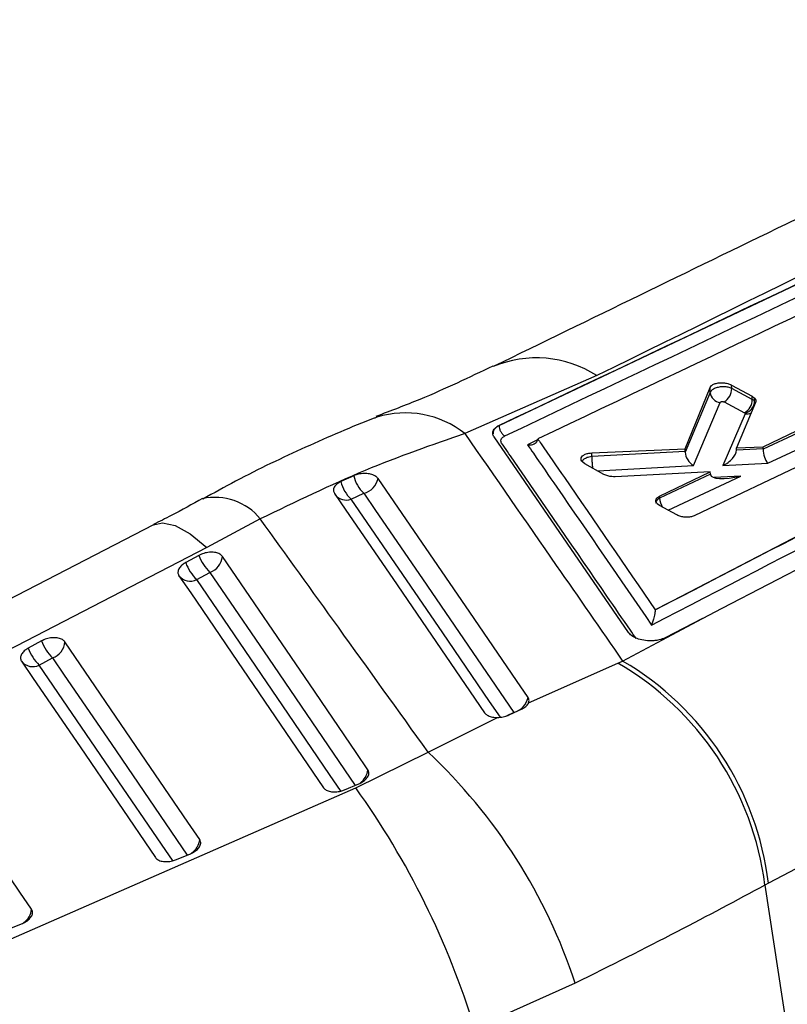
# Model space of a CAD drawing. Header units: millimetres. Extents: x 19 to 411, y 18 to 285.
# Tile 5 of 58: x 36 to 49, y 92 to 109. Entities that reach past the tile are written whole.
import ezdxf

# ---------------------------------------------------------------- set-up
doc = ezdxf.new("R2010")
doc.units = ezdxf.units.MM

msp = doc.modelspace()

# ---------------------------------------------------------------- linework, layer by layer
at = {"color": 7, "linetype": 'Continuous', "lineweight": 25}
for p, q in [((44.258375, 102.234542), (58.035016, 108.75423)), ((47.051918, 98.938747), (61.695402, 106.531763)), ((46.005108, 103.123742), (43.644212, 102.088319)), ((66.070291, 103.050154), (49.077576, 94.047131)), ((47.584791, 101.817936), (48.032017, 102.911503)), ((48.035911, 102.821778), (47.587346, 101.753794)), ((48.035911, 102.821778), (48.032017, 102.911503)), ((48.418524, 102.956095), (48.784797, 102.753762)), ((48.421304, 102.89198), (48.418524, 102.956095)), ((48.787179, 102.698847), (48.421304, 102.89198)), ((47.738859, 101.514414), (48.213428, 102.644317)), ((48.282674, 102.653073), (48.64867, 102.459871)), ((48.846164, 102.644537), (48.503745, 101.830288)), ((48.784797, 102.753762), (48.827275, 102.721816)), ((48.787179, 102.698847), (48.784797, 102.753762)), ((48.829614, 102.667884), (48.827275, 102.721816)), ((48.64867, 102.459871), (48.655895, 102.454632)), ((48.659255, 102.441205), (48.259257, 101.514964)), ((48.655895, 102.454632), (48.659255, 102.441205)), ((44.258547, 102.230583), (44.258373, 102.234571)), ((48.981281, 101.850618), (49.592938, 102.141158)), ((46.574474, 98.529081), (44.167105, 102.027725)), ((49.594925, 102.095314), (48.982832, 101.807244)), ((45.916683, 101.742382), (47.584791, 101.817936)), ((47.586869, 101.770031), (45.919496, 101.677518)), ((47.586869, 101.770031), (47.584791, 101.817936)), ((50.225842, 101.792978), (47.761982, 100.620204)), ((48.503745, 101.830288), (48.981281, 101.850618)), ((48.505357, 101.79312), (48.503745, 101.830288)), ((48.982791, 101.815827), (48.505417, 101.791545)), ((48.982791, 101.815827), (48.981281, 101.850618)), ((49.066165, 101.556015), (49.721156, 101.864273)), ((45.919496, 101.677518), (45.916683, 101.742382)), ((45.919496, 101.677518), (45.919413, 101.677482)), ((45.790738, 101.548419), (45.753163, 101.575532)), ((46.13289, 101.357949), (45.790738, 101.548419)), ((48.036113, 101.401685), (46.333694, 101.317056)), ((47.128975, 100.970841), (48.036113, 101.401685)), ((48.037814, 101.362485), (48.036113, 101.401685)), ((48.259257, 101.514964), (49.066165, 101.556015)), ((41.65554, 101.334135), (41.424456, 101.228297)), ((48.037814, 101.362485), (47.13051, 100.935469)), ((41.609462, 100.915893), (41.83698, 101.019639)), ((47.13051, 100.935469), (47.128975, 100.970841)), ((47.128102, 100.80477), (47.088166, 100.834158)), ((47.438205, 100.632636), (47.128102, 100.80477)), ((39.984458, 100.560626), (39.027479, 100.052663)), ((38.074803, 100.457214), (30.725389, 96.661807)), ((38.886553, 99.909109), (38.649105, 99.780202)), ((38.845829, 99.476904), (39.083277, 99.605812)), ((47.051694, 98.934494), (47.051918, 98.938747)), ((46.46859, 98.02134), (47.898194, 98.783181)), ((47.898194, 98.783181), (47.2307, 98.436888)), ((36.069835, 98.379939), (35.832385, 98.251033)), ((36.029115, 97.947745), (36.266564, 98.076654)), ((44.786566, 97.272972), (46.381449, 97.984224)), ((46.381449, 97.984224), (46.46859, 98.02134)), ((42.987918, 96.392856), (44.230517, 97.010771)), ((44.435094, 97.056228), (44.670079, 97.167335)), ((41.693158, 95.753669), (42.987918, 96.392856)), ((41.4918, 95.718612), (41.745464, 95.823737)), ((34.531486, 92.619334), (41.693158, 95.753669)), ((38.482723, 94.471618), (38.736389, 94.576743)), ((49.077576, 94.047131), (49.015895, 94.014184)), ((49.015895, 94.014184), (49.406747, 91.450263)), ((35.473642, 93.224716), (35.727307, 93.329832)), ((45.618816, 92.260149), (43.819453, 91.458515))]:
    msp.add_line(p, q, dxfattribs=at)
at = {"color": 8, "linetype": 'Continuous', "lineweight": 25}
for p, q in [((44.945262, 101.974204), (44.765744, 101.888977)), ((46.022865, 101.419198), (47.738859, 101.514414)), ((47.284943, 100.717714), (48.584041, 101.329113)), ((48.584041, 101.329113), (48.105363, 101.300862)), ((44.523155, 97.102948), (44.39696, 97.042378))]:
    msp.add_line(p, q, dxfattribs=at)
at = {"color": 7, "linetype": 'Continuous', "lineweight": 25, "flags": 128}
for points in [[(47.898194, 98.783181), (48.248293, 98.964817), (51.563828, 100.685133), (56.018929, 102.997192)], [(44.776442, 97.367267), (44.568496, 97.670633), (43.73095, 98.892406), (42.092131, 101.282573)], [(41.311599, 101.019213), (41.517779, 100.718162), (42.355497, 99.494876), (43.998345, 97.095523)], [(41.83698, 101.019639), (42.046515, 100.714189), (42.884648, 99.492249), (44.523155, 97.102948)], [(39.027479, 100.052663), (32.540745, 96.703259), (31.677513, 96.257555)], [(41.908724, 96.077976), (41.699419, 96.384599), (40.8622, 97.611102), (39.305573, 99.89152)], [(38.528829, 99.54639), (38.738133, 99.239776), (39.575348, 98.013302), (41.11575, 95.75669)], [(41.432732, 95.687153), (41.22343, 95.993777), (40.386221, 97.220272), (38.845829, 99.476904)], [(38.899655, 94.830966), (38.690351, 95.137562), (37.853138, 96.363933), (36.488847, 98.36238)], [(35.712109, 98.017228), (35.921411, 97.710643), (36.758618, 96.484316), (38.106679, 94.509686)], [(38.423662, 94.440142), (38.214363, 94.746727), (37.377165, 95.973083), (36.029115, 97.947745)], [(35.89058, 93.584022), (35.681279, 93.89057), (34.844075, 95.116744), (33.672125, 96.833182)]]:
    msp.add_lwpolyline(points, dxfattribs=at)
at = {"color": 8, "linetype": 'Continuous', "lineweight": 25, "flags": 128}
for points in [[(44.282679, 97.016422), (44.088047, 97.300394), (43.249897, 98.523145), (41.609462, 100.915893)], [(38.075111, 100.457796), (38.234337, 100.493657), (38.461845, 100.442957), (38.728808, 100.294525), (39.027479, 100.052663)], [(39.083277, 99.605812), (39.292579, 99.299187), (40.129787, 98.072684), (41.682685, 95.797712)], [(36.266564, 98.076654), (36.475863, 97.770066), (37.313063, 96.543693), (38.673601, 94.550716)]]:
    msp.add_lwpolyline(points, dxfattribs=at)
at = {"color": 8, "linetype": 'Continuous', "lineweight": 25}
for centre, radius, start, end in [((44.92545, 101.447257), 1.994057, 57.2184218, 112.8796953), ((42.579461, 100.736035), 1.721153, 51.7840845, 107.1632091), ((48.687023, 102.624598), 0.185482, 261.3900798, 297.050632), ((39.178286, 99.914792), 1.032964, 38.6986145, 102.7488026), ((41.520365, 101.145942), 0.2467, 218.1873289, 291.1712137), ((47.40923, 100.935453), 0.27872, 179.99669, 216.2180333), ((41.579986, 96.108878), 0.330187, 304.9050819, 354.62984), ((38.570912, 94.861862), 0.330192, 304.9054114, 354.6309357), ((35.561459, 93.61513), 0.330587, 304.937699, 354.6005373)]:
    msp.add_arc(centre, radius, start, end, dxfattribs=at)
at = {"color": 7, "linetype": 'Continuous', "lineweight": 25}
for centre, radius, start, end in [((48.232139, 102.840551), 0.197124, 185.46489, 264.5531686), ((48.147963, 102.890916), 0.273343, 299.5265127, 0.2229272), ((48.513615, 102.697776), 0.273567, 299.5828871, 0.2242824), ((48.606919, 102.671913), 0.222732, 282.7023929, 358.963496), ((42.03175, 101.376956), 0.625225, 193.7548868, 227.5133529), ((42.251244, 101.468224), 0.610609, 192.6854179, 227.2778014), ((41.745887, 101.363301), 0.35553, 284.8457, 346.8758112), ((39.644354, 100.185183), 0.806523, 200.0171317, 225.9190196), ((38.966147, 99.926278), 0.341201, 290.0772567, 354.1531861), ((39.406984, 100.056326), 0.806613, 200.018616, 225.9175352), ((38.729974, 99.706196), 0.256899, 218.4663779, 296.8062556), ((36.590234, 98.527168), 0.806589, 200.0200803, 225.9194183), ((36.827605, 98.656028), 0.806498, 200.0188748, 225.9210173), ((36.149433, 98.397103), 0.341185, 290.0784407, 354.1587828), ((35.913249, 98.177013), 0.256882, 218.4633894, 296.8108728), ((43.689889, 93.339049), 5.368625, 7.2243879, 59.9106586), ((43.767886, 93.404906), 5.348388, 6.8966121, 59.6715348), ((44.430322, 97.445424), 0.354835, 285.1664134, 347.2755868), ((36.185649, 89.158729), 9.929928, 18.1997363, 46.7622645), ((29.561236, 87.073937), 14.917147, 17.0933117, 35.5816668), ((22.404496, 83.942855), 14.911243, 17.0849114, 35.5825249)]:
    msp.add_arc(centre, radius, start, end, dxfattribs=at)
for centre, major_axis, ratio, start_param, end_param in [((48.627727, 102.609554), (0.225411, 0.006641), 0.539072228, 0.445300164, 0.769255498), ((47.546326, 101.665781), (0.017391, 0.188673), 0.197440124, 5.215796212, 5.315920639), ((47.744881, 101.676798), (-0.11906, 0.1688), 0.611349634, 0.731511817, 2.246698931), ((48.265281, 101.677347), (0.22674, 0.157458), 0.503203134, 4.351125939, 5.967125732), ((48.30716, 101.774324), (0.196361, 0.035342), 0.785953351, 6.167030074, 6.17705261), ((49.072187, 101.718402), (-0.046265, 0.184765), 0.414724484, 0.968650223, 2.531058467), ((48.757137, 101.702373), (0.209786, 0.160313), 0.520238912, 5.881427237, 5.935018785), ((48.35904, 101.382773), (0.321113, 0.022283), 0.489454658, 3.128898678, 3.164493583), ((48.590064, 101.491503), (0.550754, 0.140293), 0.275160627, 3.104689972, 4.631502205)]:
    msp.add_ellipse(centre, major_axis=major_axis, ratio=ratio, start_param=start_param, end_param=end_param, dxfattribs=at)
for points, knots in [([(56.955593, 109.487726), (54.434557, 108.271239), (50.167537, 106.212254), (45.898833, 104.134537), (44.152159, 103.284374)], [0, 0, 0, 0, 0.590818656, 1, 1, 1, 1]), ([(58.394515, 109.199856), (57.472807, 108.747743), (53.353991, 106.727398), (49.216619, 104.698564), (46.005108, 103.123742)], [0, 0, 0, 0, 0.2237799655, 1, 1, 1, 1]), ([(58.034753, 108.753424), (56.629985, 108.09044), (52.038133, 105.923305), (47.445896, 103.743528), (44.258545, 102.230602)], [0, 0, 0, 0, 0.305926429, 1, 1, 1, 1]), ([(44.358777, 102.044867), (47.546535, 103.557505), (52.139299, 105.736838), (56.73228, 107.903244), (58.137353, 108.565986)], [0, 0, 0, 0, 0.69408256, 1, 1, 1, 1]), ([(58.310598, 108.331276), (58.302273, 108.327338), (58.007781, 108.188051), (56.568699, 107.507107), (52.123366, 105.401108), (47.964047, 103.424108), (44.94943, 101.991206)], [0, 0, 0, 0, 0.001869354, 0.066123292, 0.323139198, 1, 1, 1, 1]), ([(61.695444, 106.530798), (59.257755, 105.266118), (54.376902, 102.733919), (49.497569, 100.194535), (47.051994, 98.934649), (47.051694, 98.934494)], [0, 0, 0, 0, 0.4994086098, 0.9999385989, 1, 1, 1, 1]), ([(46.987581, 98.663611), (49.488023, 99.959053), (54.460108, 102.535017), (59.431416, 105.115174), (61.902673, 106.397781)], [0, 0, 0, 0, 0.502896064, 1, 1, 1, 1]), ([(44.144464, 103.293491), (43.720522, 103.090772), (43.059583, 102.774727), (42.31851, 102.49377), (42.052778, 102.393026)], [0, 0, 0, 0, 0.641423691, 1, 1, 1, 1]), ([(48.032017, 102.911503), (48.03974, 102.923887), (48.055184, 102.948653), (48.107853, 102.976947), (48.175553, 102.994545), (48.253205, 102.999023), (48.33088, 102.989804), (48.386044, 102.972824), (48.411701, 102.959609), (48.418524, 102.956095)], [0, 0, 0, 0, 0.156679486, 0.313329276, 0.470765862, 0.628752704, 0.786470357, 0.943217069, 1, 1, 1, 1]), ([(48.421304, 102.89198), (48.421293, 102.891986), (48.403262, 102.902396), (48.361135, 102.91613), (48.287257, 102.926753), (48.210512, 102.923044), (48.138445, 102.906099), (48.079156, 102.877262), (48.04773, 102.846204), (48.038143, 102.827706), (48.035914, 102.821786), (48.035911, 102.821778)], [0, 0, 0, 0, 0.0000912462, 0.1561506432, 0.3095832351, 0.4629344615, 0.6183041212, 0.7760916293, 0.9357419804, 0.999905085, 1, 1, 1, 1]), ([(48.213428, 102.644317), (48.213884, 102.645208), (48.21549, 102.648343), (48.221289, 102.653173), (48.232025, 102.657554), (48.245144, 102.65982), (48.258928, 102.659763), (48.272254, 102.657612), (48.279205, 102.654584), (48.282674, 102.653073)], [0, 0, 0, 0, 0.063647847, 0.223832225, 0.384106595, 0.54212464, 0.696560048, 0.848547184, 1, 1, 1, 1]), ([(48.827275, 102.721816), (48.836765, 102.709067), (48.855693, 102.683638), (48.849334, 102.657547), (48.846164, 102.644537)], [0, 0, 0, 0, 0.501361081, 1, 1, 1, 1]), ([(42.07146, 102.379725), (42.054951, 102.373566), (41.638351, 102.218163), (40.79718, 101.850976), (39.767942, 101.367178), (39.150536, 101.023883), (38.95425, 100.914742)], [0, 0, 0, 0, 0.016503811, 0.416463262, 0.814481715, 1, 1, 1, 1]), ([(44.167115, 102.027726), (44.157032, 102.048266), (44.136865, 102.089345), (44.153846, 102.153206), (44.198531, 102.202484), (44.242993, 102.226319), (44.258168, 102.234454)], [0, 0, 0, 0, 0.272317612, 0.544622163, 0.844582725, 1, 1, 1, 1]), ([(44.258138, 102.230328), (44.257877, 102.230175), (44.257605, 102.230015), (44.257341, 102.22994), (44.25733, 102.229937)], [0, 0, 0, 0, 0.960143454, 1, 1, 1, 1]), ([(44.258342, 102.230416), (44.2594, 102.212676), (44.261517, 102.177197), (44.284152, 102.121849), (44.317528, 102.07346), (44.344894, 102.05434), (44.358578, 102.044779)], [0, 0, 0, 0, 0.250004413, 0.499984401, 0.749983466, 1, 1, 1, 1]), ([(43.644212, 102.088319), (43.052594, 101.883525), (41.85592, 101.469284), (40.612931, 100.865771), (39.984458, 100.560626)], [0, 0, 0, 0, 0.494386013, 1, 1, 1, 1]), ([(43.644212, 102.088319), (44.189422, 101.302499), (45.129896, 99.94698), (46.072451, 98.591164), (46.46859, 98.02134)], [0, 0, 0, 0, 0.579718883, 1, 1, 1, 1]), ([(44.303238, 101.918305), (44.299223, 101.925424), (44.287474, 101.946259), (44.28866, 101.98071), (44.311956, 102.017687), (44.343214, 102.035834), (44.358775, 102.044868)], [0, 0, 0, 0, 0.15619499, 0.457134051, 0.729738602, 1, 1, 1, 1]), ([(44.765744, 101.888977), (44.766479, 101.888866), (44.770642, 101.888238), (44.795135, 101.885164), (44.836682, 101.886242), (44.885453, 101.901391), (44.920943, 101.926036), (44.943557, 101.956635), (44.947564, 101.980223), (44.94943, 101.991206)], [0, 0, 0, 0, 0.0086899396, 0.0491756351, 0.2890616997, 0.4965283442, 0.6777275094, 0.8499502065, 1, 1, 1, 1]), ([(44.94943, 101.991206), (44.968755, 101.963158), (45.1276, 101.732606), (45.828411, 100.715449), (46.509927, 99.725794), (47.051918, 98.938747)], [0, 0, 0, 0, 0.027573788, 0.226655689, 1, 1, 1, 1]), ([(46.710916, 98.421164), (46.676022, 98.471866), (46.501553, 98.725375), (45.768801, 99.789943), (45.001137, 100.904962), (44.373035, 101.816955), (44.303234, 101.918305)], [0, 0, 0, 0, 0.043477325, 0.217387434, 0.913027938, 1, 1, 1, 1]), ([(44.765744, 101.888977), (44.800636, 101.838344), (44.975097, 101.585185), (45.715705, 100.510359), (46.421427, 99.48566), (46.987581, 98.663611)], [0, 0, 0, 0, 0.047112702, 0.235561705, 1, 1, 1, 1]), ([(45.753163, 101.575532), (45.742964, 101.588046), (45.722565, 101.613072), (45.723656, 101.653364), (45.748696, 101.690157), (45.797216, 101.719683), (45.856554, 101.737379), (45.899199, 101.740928), (45.916683, 101.742382)], [0, 0, 0, 0, 0.174201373, 0.348382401, 0.523124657, 0.699211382, 0.876682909, 1, 1, 1, 1]), ([(41.424456, 101.228297), (41.399707, 101.214633), (41.349311, 101.18681), (41.303644, 101.131533), (41.287794, 101.073355), (41.299971, 101.03639), (41.311429, 101.019464), (41.311599, 101.019213)], [0, 0, 0, 0, 0.2420174, 0.492833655, 0.744211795, 0.996198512, 1, 1, 1, 1]), ([(42.092131, 101.282573), (42.080151, 101.296187), (42.054146, 101.325739), (41.983221, 101.358153), (41.891866, 101.375754), (41.791891, 101.373785), (41.710936, 101.35682), (41.669124, 101.339698), (41.65554, 101.334135)], [0, 0, 0, 0, 0.160466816, 0.348326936, 0.536014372, 0.723281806, 0.910094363, 1, 1, 1, 1]), ([(46.333694, 101.317056), (46.314464, 101.316934), (46.269412, 101.316648), (46.196474, 101.329107), (46.154492, 101.34815), (46.13289, 101.357949)], [0, 0, 0, 0, 0.265523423, 0.622070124, 1, 1, 1, 1]), ([(38.952667, 100.926949), (38.767503, 100.823872), (38.479922, 100.663782), (38.177698, 100.51547), (38.070067, 100.462651)], [0, 0, 0, 0, 0.643869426, 1, 1, 1, 1]), ([(47.088166, 100.834158), (47.078415, 100.846728), (47.058914, 100.871867), (47.061728, 100.91191), (47.085559, 100.946425), (47.115569, 100.963302), (47.128975, 100.970841)], [0, 0, 0, 0, 0.262267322, 0.524499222, 0.78758909, 1, 1, 1, 1]), ([(42.987918, 96.392856), (42.452417, 97.136839), (41.452189, 98.526476), (40.450065, 99.915334), (39.984458, 100.560626)], [0, 0, 0, 0, 0.535379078, 1, 1, 1, 1]), ([(47.761982, 100.620204), (47.741742, 100.612488), (47.701262, 100.597057), (47.624082, 100.589494), (47.545849, 100.595062), (47.481633, 100.611192), (47.450237, 100.626695), (47.438205, 100.632636)], [0, 0, 0, 0, 0.216761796, 0.43352016, 0.650277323, 0.865972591, 1, 1, 1, 1]), ([(39.305573, 99.89152), (39.291764, 99.906536), (39.263691, 99.937065), (39.188462, 99.963153), (39.097326, 99.970135), (38.998886, 99.955767), (38.928031, 99.930761), (38.893302, 99.912632), (38.886553, 99.909109)], [0, 0, 0, 0, 0.185826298, 0.377793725, 0.569762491, 0.761727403, 0.953694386, 1, 1, 1, 1]), ([(38.649105, 99.780202), (38.629653, 99.768392), (38.583811, 99.74056), (38.533018, 99.685801), (38.506632, 99.623336), (38.51112, 99.57608), (38.525062, 99.552706), (38.528829, 99.54639)], [0, 0, 0, 0, 0.179460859, 0.422927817, 0.666393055, 0.909860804, 1, 1, 1, 1]), ([(47.051694, 98.934494), (47.050899, 98.925226), (47.049097, 98.904214), (47.042471, 98.861488), (47.029727, 98.79893), (47.010536, 98.727472), (46.995409, 98.683573), (46.987731, 98.663994), (46.987581, 98.663611)], [0, 0, 0, 0, 0.084472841, 0.191493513, 0.36072227, 0.66705673, 0.993490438, 1, 1, 1, 1]), ([(36.488847, 98.36238), (36.475039, 98.377392), (36.446964, 98.407913), (36.371742, 98.43399), (36.280607, 98.440973), (36.182165, 98.426612), (36.111314, 98.401591), (36.076584, 98.383462), (36.069835, 98.379939)], [0, 0, 0, 0, 0.185817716, 0.377789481, 0.569752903, 0.761723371, 0.953693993, 1, 1, 1, 1]), ([(47.081035, 98.390227), (47.057847, 98.387316), (46.992554, 98.379118), (46.877391, 98.383786), (46.750354, 98.411066), (46.645198, 98.458278), (46.594067, 98.501862), (46.576457, 98.526322), (46.574522, 98.52901)], [0, 0, 0, 0, 0.118153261, 0.332704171, 0.546983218, 0.760673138, 0.9737089, 1, 1, 1, 1]), ([(47.2307, 98.436888), (47.195857, 98.421888), (47.150354, 98.402298), (47.094192, 98.392518), (47.081035, 98.390227)], [0, 0, 0, 0, 0.7657296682, 1, 1, 1, 1]), ([(35.832385, 98.251033), (35.812962, 98.239239), (35.767148, 98.211422), (35.716343, 98.15669), (35.689928, 98.094225), (35.694377, 98.046962), (35.708331, 98.023564), (35.712109, 98.017228)], [0, 0, 0, 0, 0.179191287, 0.42266286, 0.666123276, 0.909590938, 1, 1, 1, 1]), ([(44.786566, 97.272972), (44.790859, 97.28767), (44.800389, 97.320297), (44.784934, 97.35061), (44.776442, 97.367267)], [0, 0, 0, 0, 0.4504759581, 1, 1, 1, 1]), ([(44.670079, 97.167335), (44.693578, 97.180412), (44.742239, 97.207492), (44.774685, 97.246763), (44.784791, 97.269055), (44.786566, 97.272972)], [0, 0, 0, 0, 0.434970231, 0.900730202, 1, 1, 1, 1]), ([(43.998345, 97.095523), (44.011843, 97.080635), (44.039627, 97.049993), (44.114645, 97.020452), (44.183248, 97.010679), (44.223047, 97.010756), (44.230517, 97.010771)], [0, 0, 0, 0, 0.29763029, 0.612607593, 0.927282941, 1, 1, 1, 1]), ([(44.230517, 97.010771), (44.263305, 97.013043), (44.328876, 97.017588), (44.397443, 97.039056), (44.429967, 97.05389), (44.435094, 97.056228)], [0, 0, 0, 0, 0.457267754, 0.914454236, 1, 1, 1, 1]), ([(48.849024, 84.817234), (49.968126, 85.639611), (55.537141, 89.73202), (61.105814, 93.820603), (65.555453, 97.087578)], [0, 0, 0, 0, 0.200951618, 1, 1, 1, 1]), ([(41.745464, 95.823737), (41.769557, 95.835172), (41.822708, 95.8604), (41.885247, 95.913978), (41.924024, 95.975764), (41.931717, 96.03328), (41.915703, 96.064409), (41.908724, 96.077976)], [0, 0, 0, 0, 0.180176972, 0.397496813, 0.614813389, 0.832130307, 1, 1, 1, 1]), ([(41.11575, 95.75669), (41.115915, 95.756449), (41.127454, 95.739623), (41.161168, 95.710268), (41.236504, 95.684093), (41.328466, 95.678471), (41.417746, 95.691499), (41.470196, 95.710702), (41.4918, 95.718612)], [0, 0, 0, 0, 0.003081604, 0.215173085, 0.427265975, 0.63935652, 0.85144723, 1, 1, 1, 1]), ([(38.736389, 94.576743), (38.760483, 94.588179), (38.813636, 94.613408), (38.876178, 94.666975), (38.914952, 94.728765), (38.922645, 94.786283), (38.906633, 94.817404), (38.899655, 94.830966)], [0, 0, 0, 0, 0.180187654, 0.397507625, 0.614824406, 0.832139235, 1, 1, 1, 1]), ([(38.106679, 94.509686), (38.121038, 94.494215), (38.149755, 94.463271), (38.226579, 94.437477), (38.317882, 94.431383), (38.407751, 94.444237), (38.460666, 94.463562), (38.482723, 94.471618)], [0, 0, 0, 0, 0.2120925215, 0.4241926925, 0.6362884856, 0.8483875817, 1, 1, 1, 1]), ([(49.015895, 94.014184), (48.505407, 93.740219), (47.468418, 93.183695), (46.241665, 92.57115), (45.618816, 92.260149)], [0, 0, 0, 0, 0.492279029, 1, 1, 1, 1]), ([(35.727307, 93.329832), (35.751405, 93.341269), (35.804561, 93.366499), (35.867104, 93.420059), (35.905879, 93.48184), (35.913569, 93.539351), (35.897557, 93.570463), (35.89058, 93.584022)], [0, 0, 0, 0, 0.180210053, 0.397523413, 0.6148346, 0.832149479, 1, 1, 1, 1])]:
    msp.add_open_spline(points, degree=3, knots=knots, dxfattribs=at)
at = {"color": 8, "linetype": 'Continuous', "lineweight": 25}
for points, knots in [([(44.25733, 102.229937), (44.257319, 102.229931), (44.229599, 102.213929), (44.184056, 102.182552), (44.145618, 102.129161), (44.14908, 102.094581), (44.150425, 102.081147)], [0, 0, 0, 0, 0.0001516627, 0.3755111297, 0.757398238, 1, 1, 1, 1]), ([(45.919413, 101.677482), (45.900929, 101.674688), (45.8575, 101.668123), (45.79934, 101.645239), (45.7569, 101.617576), (45.746408, 101.597647), (45.742888, 101.590962)], [0, 0, 0, 0, 0.229802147, 0.539925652, 0.845666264, 1, 1, 1, 1]), ([(45.919413, 101.677482), (45.919054, 101.666446), (45.918335, 101.644377), (45.918877, 101.607464), (45.920595, 101.569584), (45.923553, 101.532056), (45.927289, 101.497948), (45.930391, 101.478656), (45.9318, 101.469887)], [0, 0, 0, 0, 0.17146695, 0.342901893, 0.514314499, 0.685763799, 0.857172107, 1, 1, 1, 1]), ([(47.13051, 100.935469), (47.130499, 100.935463), (47.112432, 100.925033), (47.083004, 100.901809), (47.061767, 100.868752), (47.065675, 100.849628), (47.066727, 100.844479)], [0, 0, 0, 0, 0.000243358, 0.417281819, 0.843095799, 1, 1, 1, 1])]:
    msp.add_open_spline(points, degree=3, knots=knots, dxfattribs=at)

doc.saveas('drawing.dxf')
